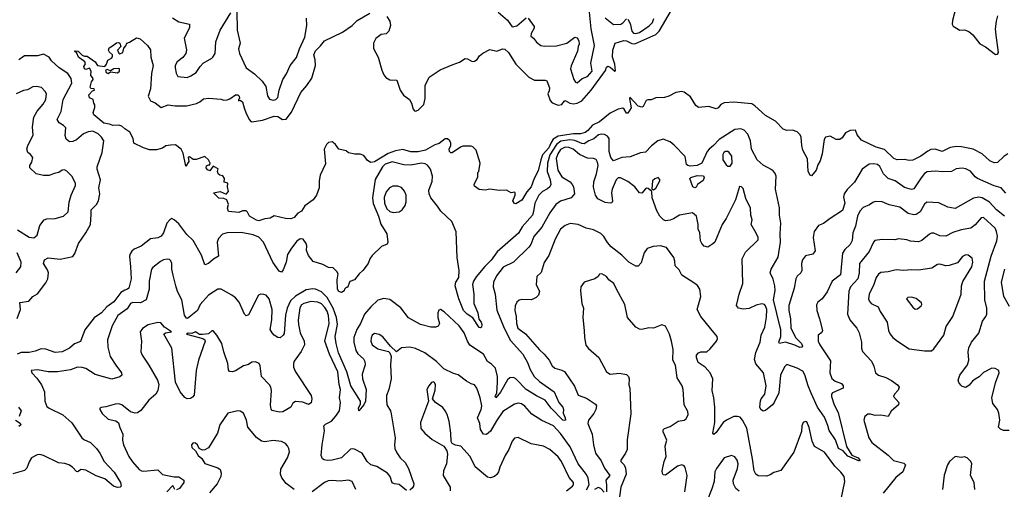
# Model space of a CAD drawing. Extents: x 2133461 to 2293071, y 753526 to 916327.
# Tile 122 of 256: x 2198004 to 2206362, y 815378 to 819363. Entities that reach past the tile are written whole.
import ezdxf

# ---------------------------------------------------------------- set-up
doc = ezdxf.new("R2010")
doc.units = 0

msp = doc.modelspace()

# ---------------------------------------------------------------- linework, layer by layer
at = {"layer": '0CON10XD'}
for points in [[(2202320, 819375), (2202372, 819305), (2202370, 819290), (2202346.2, 819245), (2202343.9, 819223.9), (2202365, 819207.5), (2202391.7, 819171.7), (2202427.5, 819145), (2202458.3, 819138.3), (2202559.7, 819140.3), (2202647.5, 819165), (2202715, 819216.2), (2202735, 819210), (2202750.8, 819185), (2202754, 819156), (2202744.3, 819135.7), (2202737.5, 819095), (2202685, 818972), (2202678.9, 818945), (2202706.8, 818855), (2202722.2, 818832.2), (2202735, 818827.3), (2202777.1, 818862.9), (2202825, 818881.1), (2202862.8, 818925), (2202852.7, 818995), (2202884.3, 819145), (2202854.4, 819285), (2202835.8, 819484.2)], [(2201528.6, 818301.4), (2201448.8, 818255), (2201385, 818240.4), (2201325, 818240.5), (2201255, 818260.4), (2201195, 818251.1), (2201132.3, 818227.7), (2201015, 818155.7), (2200985, 818150), (2200957, 818167), (2200925, 818210), (2200895, 818222.5), (2200847.5, 818222.5), (2200795, 818232), (2200775, 818251.2), (2200714.2, 818264.2), (2200685.7, 818305), (2200665, 818321.9), (2200655, 818326.7), (2200625, 818321.9), (2200606.7, 818305), (2200589.4, 818265), (2200599.3, 818140.7), (2200554.5, 818045), (2200544.5, 817995), (2200545.5, 817935), (2200523.6, 817875), (2200493.5, 817835), (2200425.2, 817784.8), (2200395, 817737.5), (2200365, 817720), (2200334.7, 817685.3), (2200305, 817673.7), (2200260, 817675), (2200165, 817698), (2200130.5, 817679.5), (2200085, 817674.2), (2200035, 817656.9), (2200015, 817661.5), (2199954.2, 817695), (2199938.3, 817728.3), (2199925, 817740), (2199895, 817740), (2199863.9, 817726.1), (2199775, 817734), (2199766.7, 817765), (2199776.2, 817795), (2199762.5, 817835), (2199736.4, 817846.4), (2199695, 817847.5), (2199650, 817895), (2199705, 817906), (2199755, 817882.5), (2199777.5, 817905), (2199767.5, 817945), (2199770, 817975), (2199740, 817985), (2199742.5, 818015), (2199728.8, 818038.8), (2199703.6, 818043.6), (2199687.5, 818055), (2199683.3, 818075), (2199688.3, 818098.3), (2199645, 818120), (2199618.3, 818081.7), (2199598.3, 818088.3), (2199586.7, 818105), (2199588.3, 818121.7), (2199605, 818132.5), (2199617.5, 818132.5), (2199620, 818145), (2199605, 818173.3), (2199575, 818203.3), (2199503, 818177), (2199475, 818176.7), (2199445, 818200), (2199435, 818197.5), (2199439.3, 818160.7), (2199415, 818120), (2199390.5, 818230.5), (2199373, 818263), (2199325, 818300), (2199285, 818298.8), (2199245, 818291.2), (2199215, 818274), (2199165, 818260), (2199105, 818260), (2199053.3, 818275), (2198973.3, 818315), (2198966.7, 818355), (2198939.1, 818409.1), (2198895, 818435.8), (2198870.7, 818460.7), (2198845, 818469.4), (2198795, 818465.7), (2198765, 818477.5), (2198716.7, 818485), (2198632.5, 818555), (2198627.5, 818575), (2198641.7, 818618.3), (2198641.7, 818641.7), (2198632.5, 818655), (2198627.5, 818685), (2198595, 818700), (2198590, 818725), (2198621.7, 818758.3), (2198640, 818765), (2198637, 818777), (2198608.3, 818778.3), (2198600.7, 818790.7), (2198613.3, 818835), (2198627.5, 818855), (2198625, 818870), (2198608.3, 818888.3), (2198610, 818925), (2198595, 818952.5), (2198565, 818940), (2198553.3, 818945), (2198547.5, 818965), (2198561.7, 818988.3), (2198557.5, 819005), (2198503.3, 819045), (2198488.8, 819078.8), (2198470, 819095), (2198475, 819100), (2198500, 819095), (2198535, 819062.5), (2198555, 819052.5), (2198575, 819052.5), (2198643.3, 819005), (2198664, 818974), (2198725, 818966.7), (2198740, 818985), (2198750.7, 819019.3), (2198783, 819037), (2198791.7, 819048.3), (2198792.5, 819065), (2198765, 819087.5), (2198756.7, 819105), (2198762.5, 819125), (2198791.7, 819141.7), (2198825, 819166.2), (2198845, 819170), (2198852.5, 819165), (2198862.5, 819135), (2198833.3, 819105), (2198845, 819080), (2198855, 819072.5), (2198880, 819085), (2198888.3, 819121.7), (2198905, 819140), (2198912.5, 819165), (2198935, 819171.2), (2198995, 819208.9), (2199025, 819200.8), (2199087.5, 819145), (2199115, 819107.5), (2199117.5, 819045), (2199136.7, 818975), (2199123, 818907), (2199112.9, 818775), (2199094.3, 818715), (2199114.5, 818674.5), (2199155, 818658.1), (2199205, 818618.8), (2199265, 818641.2), (2199322.4, 818632.4), (2199418.5, 818631.5), (2199505, 818651.5), (2199534.1, 818665.9), (2199565, 818691.2), (2199606.4, 818696.4), (2199715, 818690), (2199735, 818680), (2199765, 818683.3), (2199788.3, 818691.7), (2199835, 818726.7), (2199855, 818726.7), (2199867.5, 818715), (2199870, 818695), (2199860, 818685), (2199860, 818675), (2199875, 818680), (2199895, 818666.7), (2199910, 818615), (2199926.9, 818566.9), (2199955, 818513.8), (2199965, 818499.2), (2199975, 818495.7), (2200065, 818510.5), (2200164.7, 818545.3), (2200195, 818541.8), (2200235, 818515.8), (2200265, 818520), (2200311.6, 818578.4), (2200390.6, 818745), (2200441.5, 818805), (2200483.2, 818866.8), (2200516.1, 818973.9), (2200512.1, 819022.1), (2200500, 819065), (2200515, 819100), (2200557.9, 819142.1), (2200590, 819185), (2200743.2, 819256.8), (2200825.7, 819315), (2200867.1, 819355), (2200975, 819417.8)], [(2199643.6, 819046.4), (2199662.6, 819077.4), (2199668.5, 819175), (2199705.6, 819275), (2199795, 819420)], [(2199845.8, 819435.8), (2199850.6, 819275), (2199875.5, 819165), (2199861.8, 819115), (2199868.9, 819075), (2199925, 818954.2), (2199996, 818905), (2200062.6, 818842.6), (2200092.5, 818795), (2200105.9, 818715.9), (2200125, 818690), (2200155, 818680), (2200176.7, 818685), (2200195, 818703.3), (2200205.6, 818765), (2200237.8, 818855), (2200268.9, 818905), (2200300, 818975), (2200353.3, 819043.3), (2200377.7, 819115), (2200424.6, 819215), (2200441.3, 819315), (2200439.7, 819375)], [(2201119.7, 819389.7), (2201145, 819351.2), (2201151.5, 819315), (2201136.2, 819265), (2201115.6, 819244.4), (2201073.5, 819236.5), (2201027.8, 819202.2), (2201006.6, 819165), (2201008.1, 819118.1), (2201045.4, 819045), (2201077.3, 818935), (2201094.7, 818894.7), (2201113.1, 818873.1), (2201145, 818851.9), (2201205, 818850), (2201233.1, 818765), (2201263.1, 818723.1), (2201312.9, 818685), (2201330, 818655), (2201345, 818602.5), (2201355, 818590), (2201365, 818586.2), (2201385, 818594), (2201435, 818644), (2201445.3, 818694.7), (2201444.7, 818805), (2201480.5, 818875), (2201573.8, 818936.2), (2201675, 818980.9), (2201737.9, 819002.1), (2201785, 819033.1), (2201805, 819031.4), (2201845, 819008), (2201865, 819010), (2201886, 819025), (2201905.6, 819055), (2201935, 819080), (2201995, 819110.6), (2202054.3, 819095.7), (2202103.3, 819115), (2202123, 819113), (2202153.3, 819085), (2202214.6, 818984.6), (2202324.6, 818874.6), (2202375, 818849.4), (2202465, 818850.8), (2202478.8, 818845), (2202501.2, 818785), (2202499.3, 818760.7), (2202487.5, 818735), (2202507, 818677), (2202525, 818658.6), (2202575, 818636.7), (2202605, 818643.3), (2202625, 818672.5), (2202633.9, 818676.1), (2202673.5, 818653.5), (2202705, 818649.2), (2202735, 818654.6), (2202775, 818674.6), (2202854.9, 818765.1), (2202976.8, 818933.2), (2202985, 818960), (2202995, 818968.8), (2203015, 818960.4), (2203055, 818926.2), (2203061.7, 818928.3), (2203056, 818985), (2203035.4, 819045), (2203038.2, 819105), (2203060, 819165), (2203132.1, 819187.9), (2203155, 819183.8), (2203200.1, 819160.1), (2203225, 819157.4), (2203405, 819237.5), (2203432.9, 819265), (2203537.3, 819442.7)], [(2202065, 819426.2), (2202145, 819358.8), (2202185, 819302.5), (2202225, 819311.4), (2202302.2, 819377.8)], [(2205950, 819465), (2205922.9, 819355), (2205920.8, 819325), (2205927.3, 819307.3), (2205984.5, 819274.5), (2206025, 819276.9), (2206061.7, 819261.7), (2206093.7, 819233.7), (2206155, 819158.8), (2206203.6, 819133.6), (2206288.3, 819068.3), (2206305, 819070), (2206312.5, 819085), (2206291.7, 819231.7), (2206287.5, 819285), (2206295, 819350), (2206306.7, 819395)], [(2199300.3, 819380.3), (2199355, 819344.2), (2199444, 819324), (2199444.2, 819295), (2199398.6, 819205), (2199418.3, 819108.3), (2199414, 819075), (2199387.6, 819042.4), (2199341.2, 819005), (2199324, 818975), (2199322, 818955), (2199330.7, 818910.7), (2199345, 818880), (2199425, 818872.5), (2199455, 818886.7), (2199501.2, 818915), (2199535, 818966.7), (2199561.2, 818995), (2199635, 819036), (2199643.6, 819046.4)], [(2202975, 819379.7), (2203045, 819323.6), (2203105.7, 819324.3), (2203124.7, 819335.3), (2203155, 819370.8)], [(2203165, 819368), (2203185, 819330.8), (2203200.2, 819265), (2203215, 819249.7), (2203235, 819244.8), (2203265, 819255.3), (2203348.6, 819311.4), (2203375, 819339.5), (2203387.9, 819372.1)], [(2197982, 816828), (2198010, 816905), (2198005.8, 816964.2), (2198080, 816975), (2198115, 817014.7), (2198155, 817037.3), (2198225, 817129.1), (2198241.1, 817165), (2198248.9, 817215), (2198241, 817241), (2198206.2, 817295), (2198213.1, 817325), (2198245, 817343.3), (2198348.3, 817331.7), (2198455.7, 817354.3), (2198471.1, 817378.9), (2198503.1, 817465), (2198565.3, 817554.7), (2198604.5, 817625), (2198609.8, 817709.8), (2198611.7, 817748.3), (2198656.4, 817793.6), (2198673.3, 817826.7), (2198682.5, 817885), (2198675.5, 817935), (2198688.2, 818005), (2198660, 818095), (2198660.6, 818115), (2198702.7, 818235), (2198717.1, 818335), (2198699.4, 818365), (2198670, 818395), (2198625, 818416), (2198585, 818410.7), (2198545, 818394.6), (2198485, 818342.3), (2198455, 818329.2), (2198425, 818326.5), (2198398.2, 818348.2), (2198390.8, 818380.8), (2198394, 818445), (2198375.4, 818465), (2198338.1, 818488.1), (2198321.6, 818515), (2198355.4, 818584.6), (2198373.4, 818686.6), (2198445.8, 818825), (2198441.3, 818865), (2198412.5, 818907.5), (2198340, 818955), (2198274, 819015), (2198255, 819046.2), (2198205, 819071.2), (2198155, 819055.7), (2198044.1, 819055.9), (2197996.5, 819023.5)], [(2198755, 818907.5), (2198775, 818920), (2198835, 818912.5), (2198850, 818925), (2198850, 818945), (2198845, 818947.5), (2198803, 818947), (2198775, 818930), (2198745, 818940), (2198733.3, 818935), (2198737.5, 818915), (2198755, 818907.5)], [(2197985, 817580), (2198085, 817518.9), (2198125, 817511.9), (2198150.8, 817535), (2198173.7, 817616.3), (2198211.4, 817665), (2198235, 817673.5), (2198304.2, 817675.8), (2198376.7, 817695), (2198415, 817733.8), (2198423.6, 817815), (2198441.1, 817875), (2198476.2, 817955), (2198478, 817975), (2198445, 818036), (2198405, 818076.7), (2198385, 818088.8), (2198365, 818086.2), (2198335, 818065.8), (2198295, 818058.6), (2198255, 818041.1), (2198205, 818040), (2198144, 818054), (2198088.8, 818105), (2198090, 818125), (2198105.8, 818155), (2198113.8, 818195), (2198095, 818220), (2198073.3, 818235), (2198063.8, 818265), (2198072, 818295), (2198116.8, 818383.2), (2198112.3, 818455), (2198124.5, 818535), (2198152.6, 818587.4), (2198202, 818645), (2198226, 818685), (2198231.2, 818735), (2198221.2, 818755), (2198188.9, 818788.9), (2198145, 818797.5), (2198115, 818794), (2198070.9, 818769.1), (2198035, 818762.2), (2198005, 818748.6), (2197975, 818732.5)], [(2206393.3, 818225), (2206357.6, 818202.4), (2206305, 818152.5), (2206275, 818149.2), (2206240, 818165), (2206174.7, 818224.7), (2206098.1, 818265), (2205997.5, 818285), (2205955, 818286.5), (2205902.6, 818277.4), (2205835, 818244.5), (2205775, 818263.4), (2205739.6, 818260.4), (2205712.4, 818247.6), (2205654.3, 818205), (2205585, 818170), (2205555, 818168.5), (2205515, 818176.2), (2205453, 818173), (2205425, 818185.6), (2205345, 818260.4), (2205275, 818281.1), (2205149.8, 818339.8), (2205112, 818385), (2205100, 818425), (2205053.3, 818423.3), (2205015, 818404), (2204985, 818360), (2204965, 818345.8), (2204935, 818347.1), (2204885, 818374.4), (2204844.2, 818365), (2204833.3, 818345), (2204815.4, 818225), (2204798.5, 818165), (2204778.5, 818131.5), (2204765.6, 818085), (2204725, 818036.7), (2204714.4, 818044.4), (2204697.5, 818075), (2204691.7, 818181.7), (2204651.4, 818255), (2204642, 818295), (2204637.5, 818365), (2204628.8, 818385), (2204605, 818410), (2204565, 818426.7), (2204517, 818423), (2204485, 818433.3), (2204420.8, 818500.8), (2204335, 818549.2), (2204243.2, 818633.2), (2204218.5, 818648.5), (2204065, 818664.3), (2203983.6, 818656.4), (2203955.5, 818644.5), (2203934, 818615), (2203915, 818605.7), (2203855, 818626), (2203765, 818617.5), (2203742.5, 818635), (2203697.7, 818707.7), (2203645, 818746.7), (2203625, 818753.3), (2203575, 818746.2), (2203515, 818713.3), (2203478.3, 818701.7), (2203405, 818699.2), (2203365, 818684.4), (2203335, 818684), (2203323.1, 818676.9), (2203296.7, 818625), (2203285, 818621.2), (2203255, 818628.8), (2203183, 818707), (2203180, 818695), (2203195.8, 818615), (2203165, 818570), (2203155, 818570), (2203136.2, 818605), (2203125, 818611.2), (2203085, 818604.4), (2203015, 818569.6), (2202924.9, 818495.1), (2202865, 818468.9), (2202827.6, 818422.4), (2202805, 818406.1), (2202765.4, 818394.6), (2202705, 818395.5), (2202575, 818374.5), (2202532.2, 818347.8), (2202513.8, 818316.2), (2202495.1, 818275), (2202442.7, 818217.3), (2202426.2, 818175), (2202405, 818080), (2202371.4, 818015), (2202346.7, 817945), (2202308.4, 817901.6), (2202265, 817832.9), (2202215, 817800), (2202203.6, 817803.6), (2202190, 817825), (2202208.8, 817875), (2202210, 817895), (2202205, 817900), (2202175, 817893.8), (2202135, 817917.5), (2202075, 817913.3), (2201995, 817926.2), (2201955, 817917.5), (2201905, 817922.5), (2201865, 817950), (2201862.5, 817965), (2201891.7, 818028.3), (2201893.3, 818065), (2201900, 818075), (2201912, 818145), (2201877.5, 818255), (2201851.2, 818285), (2201835, 818290.8), (2201765, 818290), (2201745, 818282.5), (2201675, 818232.5), (2201663.9, 818233.9), (2201652.5, 818245), (2201650, 818265), (2201663.8, 818295), (2201663.8, 818315), (2201656, 818335), (2201635, 818351.2), (2201615, 818351.2), (2201565, 818313.8), (2201528.6, 818301.4)], [(2206375, 817891.9), (2206335, 817935.6), (2206275, 817954.4), (2206135, 818014.5), (2206115, 818029.4), (2206075, 818077.5), (2206035, 818098.1), (2206005, 818104.4), (2205953, 818097), (2205914.4, 818075.6), (2205841.2, 818071.2), (2205775, 818078.2), (2205707.8, 818072.2), (2205685, 818057.1), (2205655, 818020), (2205595, 817926.9), (2205575, 817921.5), (2205515, 817939.2), (2205434.6, 817994.6), (2205375, 818016.7), (2205335.5, 818055), (2205305.9, 818115.9), (2205285.3, 818135.3), (2205255, 818140.9), (2205215, 818136.5), (2205155.6, 818095), (2205090.5, 817985), (2205027.3, 817922.7), (2205003.4, 817886.6), (2204996.8, 817856.8), (2205008.2, 817805), (2204988.6, 817745), (2204884.6, 817675.4), (2204827.4, 817632.6), (2204783.8, 817616.2), (2204747.1, 817565), (2204740.8, 817515), (2204757.4, 817402.6), (2204738, 817372), (2204675, 817357.9), (2204650.3, 817325), (2204641.7, 817295), (2204642.5, 817235), (2204633.6, 817215), (2204605, 817187.3), (2204592.2, 817165), (2204577.7, 817085), (2204532.7, 816937.3), (2204531.9, 816895), (2204547.6, 816825), (2204550.6, 816745), (2204593.2, 816663.2), (2204640.9, 816615), (2204647.9, 816592.1), (2204643.8, 816585), (2204625, 816581.1), (2204585, 816600.2), (2204505, 816625.3), (2204452.5, 816615), (2204449.2, 816625), (2204464.6, 816675.4), (2204465.3, 816734.7), (2204459.2, 816755), (2204403.2, 816985), (2204416.1, 817065), (2204413.9, 817103.9), (2204400.9, 817160.9), (2204374.4, 817215), (2204383.6, 817245), (2204443, 817347), (2204461.9, 817475), (2204458.9, 817545), (2204464.5, 817635), (2204453.1, 817705), (2204455, 817767.5), (2204419.3, 817925), (2204424.3, 818035), (2204413.4, 818063.4), (2204395, 818085.8), (2204315, 818127.8), (2204264.4, 818175), (2204215, 818263.3), (2204206.4, 818335), (2204197.1, 818362.9), (2204185, 818391.2), (2204154.2, 818424.2), (2204125, 818435.8), (2204075, 818432.5), (2203940.6, 818345), (2203893.5, 818295), (2203855.5, 818265), (2203840, 818245), (2203794.4, 818145), (2203755, 818126.8), (2203695, 818120), (2203674.5, 818124.5), (2203664.5, 818134.5), (2203652.2, 818202.2), (2203558.9, 818298.9), (2203525, 818325.7), (2203465, 818348.9), (2203420.8, 818335), (2203367.9, 818292.1), (2203315, 818237.8), (2203275, 818234.6), (2203185, 818200), (2203115, 818192.9), (2203045, 818166), (2203022.5, 818192.5), (2203006.6, 818245), (2203007.5, 818355), (2202994.3, 818375), (2202968.9, 818388.9), (2202945, 818391.2), (2202918, 818385), (2202877, 818353), (2202835, 818335.2), (2202795, 818308.9), (2202775, 818311.1), (2202715, 818337.9), (2202674.4, 818344.4), (2202598, 818332.1), (2202559.2, 818305), (2202503.7, 818215), (2202484.8, 818144.8), (2202480, 818075), (2202508.1, 818005), (2202511.1, 817965), (2202505, 817945.6), (2202485, 817926.4), (2202441.4, 817905), (2202411.9, 817875), (2202375.4, 817805), (2202366.5, 817735), (2202356.1, 817705), (2202270.5, 817605), (2202237.6, 817552.4), (2202057.1, 817392.9), (2202005, 817320.9), (2201951.7, 817268.3), (2201878.7, 817181.3), (2201855.3, 817145), (2201846.8, 817115), (2201857.7, 817035), (2201858.1, 816955), (2201894.1, 816875.9), (2201901.2, 816821.2), (2201920.8, 816795), (2201926, 816775), (2201925, 816752.5), (2201915, 816746.7), (2201905, 816751.2), (2201851.5, 816831.5), (2201802.5, 816865), (2201771.5, 816895), (2201731.9, 816995), (2201700.9, 817105), (2201705.3, 817134.7), (2201731.5, 817175), (2201735.6, 817235.6), (2201716.9, 817345), (2201707.7, 817562.3), (2201670.7, 817650.7), (2201577.4, 817737.4), (2201551.1, 817781.1), (2201495, 817851.9), (2201478.5, 817885), (2201477.7, 817915), (2201505, 817990), (2201508.8, 818035), (2201491.6, 818095), (2201465, 818128.7), (2201445, 818140.3), (2201414.1, 818145.9), (2201325, 818129.5), (2201265, 818131.8), (2201166.2, 818156.2), (2201105, 818136.8), (2201084.8, 818115), (2201022.2, 818007.8), (2200998.1, 817851.9), (2201004.1, 817804.1), (2201049.7, 817695), (2201069.2, 817629.2), (2201120, 817545), (2201130, 817475), (2201123, 817457), (2201075, 817437.5), (2200995, 817363.3), (2200976, 817335), (2200961.4, 817295), (2200916.7, 817233.3), (2200884.6, 817205.4), (2200845, 817155.8), (2200805, 817142.5), (2200785, 817090), (2200775, 817090), (2200760, 817075), (2200758.3, 817061.7), (2200735, 817047.5), (2200712.5, 817055), (2200701.2, 817075), (2200697.8, 817155), (2200705.8, 817205), (2200696.8, 817226.8), (2200665, 817258), (2200625, 817259.2), (2200575.8, 817285.8), (2200495, 817311.2), (2200455, 817362.5), (2200438.8, 817405), (2200441.2, 817445), (2200436.2, 817465), (2200410.7, 817500.7), (2200385, 817503.3), (2200355, 817483.8), (2200310.8, 817425), (2200278.3, 817371.7), (2200265.7, 817305), (2200240.3, 817239.7), (2200225, 817220), (2200205, 817228.8), (2200152.7, 817305), (2200074.2, 817475), (2200035, 817518.2), (2199985, 817536.9), (2199885, 817556.4), (2199765, 817554.5), (2199726.4, 817543.6), (2199692.5, 817505), (2199680.6, 817475), (2199692, 817355), (2199649.4, 817330.6), (2199607.5, 817295), (2199573.9, 817283.9), (2199548.1, 817365), (2199475, 817488.1), (2199421.1, 817541.1), (2199355, 817630), (2199315, 817666), (2199295, 817675.2), (2199277.7, 817665), (2199251.6, 817635), (2199225.4, 817555), (2199203.3, 817526.7), (2199175, 817512.4), (2199115, 817502.3), (2199035, 817442.2), (2198975, 817416.4), (2198955, 817397.8), (2198940.4, 817375), (2198936.6, 817355), (2198945.3, 817265.3)], [(2206364.8, 817694.8), (2206295, 817749.6), (2206235, 817813.3), (2206175, 817850), (2206145, 817857.8), (2206101.8, 817848.2), (2205945, 817760.6), (2205882, 817772), (2205805, 817809.2), (2205705, 817814.2), (2205685, 817798), (2205648.5, 817731.5), (2205615, 817710.5), (2205595, 817706.5), (2205545, 817719.5), (2205475, 817773.3), (2205385, 817791.5), (2205325, 817818.2), (2205265, 817819.4), (2205245, 817811.4), (2205218.3, 817791.7), (2205165, 817768.9), (2205135, 817738.1), (2205116.3, 817695), (2205098, 817612), (2205075.5, 817555), (2205069.6, 817490.4), (2205052.9, 817455), (2205007.4, 817412.6), (2204989.7, 817380.3), (2204972.3, 817197.7), (2204899.4, 817145), (2204857.4, 817052.6), (2204815, 816994.2), (2204778, 816965), (2204767, 816943), (2204770, 816895), (2204794.4, 816825), (2204818.8, 816725), (2204811.7, 816708.3), (2204781.2, 816685), (2204783.1, 816635), (2204796.7, 816605), (2204887.4, 816467.4), (2204882.1, 816365), (2204898.8, 816318.8), (2204925, 816295.6), (2204978.8, 816275), (2204994, 816255), (2204993.3, 816235), (2204904.3, 816195), (2204896.5, 816185), (2204895.4, 816165), (2204916.9, 816095), (2204950.6, 816030.6), (2205022.1, 815742.1), (2205068.6, 815668.6), (2205120.8, 815645), (2205136, 815625), (2205133, 815617), (2205035, 815657.5), (2204993.2, 815703.2), (2204954.4, 815724.4), (2204928.6, 815798.6), (2204876, 815876), (2204865, 815918.6), (2204835, 815990.5), (2204776.3, 816075), (2204722.5, 816192.5), (2204697.1, 816255), (2204669.8, 816349.8), (2204650.8, 816380.8), (2204605, 816406.5), (2204515, 816436.9), (2204495, 816418), (2204463.2, 816345), (2204446.7, 816195), (2204408, 816115), (2204394.2, 816095.8), (2204335, 816046), (2204315, 816041.2), (2204294.3, 816055), (2204286.9, 816075), (2204291.3, 816128.7), (2204297.5, 816145), (2204329.4, 816185), (2204341.5, 816255), (2204318.5, 816365), (2204251.7, 816441.7), (2204240.5, 816479.5), (2204252.6, 816537.4), (2204290.6, 816625), (2204299.2, 816685), (2204328.5, 816755), (2204341.9, 816838.1), (2204345.3, 816905), (2204335, 816935.7), (2204325, 816945.6), (2204305, 816951.5), (2204255, 816939.6), (2204195, 816911.4), (2204145, 816906.9), (2204104.5, 816914.5), (2204087.9, 816937.9), (2204110, 817035), (2204141.5, 817125), (2204136, 817335), (2204165, 817390), (2204273.3, 817495), (2204271.2, 817515), (2204255, 817552.5), (2204214.2, 817625), (2204222.5, 817665), (2204209.2, 817705), (2204207.5, 817765), (2204168.8, 817845), (2204145, 817930), (2204130, 817945), (2204113.3, 817946.7), (2204078.8, 817835), (2204000, 817675), (2203966.4, 817623.6), (2203925, 817522.5), (2203904.1, 817475.9), (2203888.8, 817461.2), (2203845, 817433.3), (2203815, 817442.5), (2203794.2, 817464.2), (2203784.2, 817485), (2203776, 817555), (2203762.5, 817585), (2203764.3, 817625), (2203748.6, 817695), (2203715, 817724.2), (2203605, 817704.2), (2203555, 817672), (2203525, 817660.8), (2203487.3, 817657.3), (2203468.8, 817665), (2203437, 817697), (2203412, 817742), (2203371.7, 817851.7), (2203370, 817905), (2203339.5, 817929.5), (2203325, 817933.8), (2203315, 817928), (2203285, 817892), (2203265, 817894.3), (2203225.8, 817945.8), (2203165, 817990.4), (2203105, 818020), (2203085, 818021.1), (2203066, 818004), (2203033.5, 817925), (2203026.7, 817895), (2203037.3, 817822.7), (2203030.8, 817809.2), (2203015, 817806), (2202975, 817811.2), (2202912, 817842), (2202891.4, 817875), (2202875, 817942.5), (2202876.6, 817986.6), (2202898.9, 818055), (2202913.3, 818125), (2202910, 818155), (2202896.5, 818176.5), (2202876.1, 818186.1), (2202825, 818187.5), (2202755, 818220.3), (2202703.2, 818263.2), (2202665, 818279.5), (2202635, 818281.2), (2202595, 818260.8), (2202570.9, 818225), (2202557.7, 818185), (2202573.3, 818085), (2202605, 818029.7), (2202675.9, 817985.9), (2202694.4, 817965), (2202704.6, 817944.6), (2202714.5, 817885), (2202685, 817852.5), (2202595, 817824.1), (2202556.2, 817795), (2202504.1, 817725), (2202435, 817601.5), (2202367.3, 817522.7), (2202343.3, 817455), (2202326, 817434), (2202194.3, 817305.7), (2202106.5, 817263.5), (2202051.7, 817188.3), (2202025.6, 817135), (2202021.9, 817095), (2202039.5, 817035), (2202053.2, 816896.8), (2202115.3, 816745), (2202170.1, 816640.1), (2202275.6, 816525.6), (2202314.6, 816455), (2202336.9, 816395), (2202372.1, 816335), (2202415, 816292.1), (2202541.9, 816205), (2202580, 816115), (2202613.3, 816075), (2202619.6, 816055), (2202616.1, 816025), (2202633.6, 815985), (2202635.6, 815965), (2202625, 815960.6), (2202615, 815965.5), (2202515.9, 816065), (2202465.3, 816135.3), (2202390.5, 816170.5), (2202303.9, 816225), (2202215, 816314.6), (2202195, 816327.3), (2202165.8, 816324.2), (2202145, 816307.3), (2202085, 816200.8), (2202044.4, 816154.4), (2202040, 816165), (2202052.8, 816197.2), (2202061.1, 816285), (2202058.4, 816335), (2202042.9, 816405), (2202009.5, 816439.5), (2201973.6, 816463.6), (2201941.9, 816525), (2201825, 816601.8), (2201804.3, 816634.3), (2201776, 816706), (2201733.8, 816763.8)], [(2204035, 818118.8), (2204050.5, 818145), (2204048.2, 818205), (2204027.2, 818237.2), (2204014.4, 818244.4), (2203995, 818244.3), (2203980.8, 818235), (2203971.6, 818218.4), (2203971.4, 818175), (2204000.6, 818130.6), (2204015, 818120.8), (2204035, 818118.8)], [(2203385, 817920), (2203405, 817932.5), (2203437.5, 817995), (2203437, 818007), (2203425, 818022.5), (2203395, 818013.3), (2203376.7, 817995), (2203370, 817925), (2203385, 817920)], [(2203735, 817936.7), (2203716.7, 817945), (2203691.2, 818015), (2203701.2, 818025), (2203755, 818040), (2203807.6, 818037.6), (2203814, 818025), (2203805, 817997.5), (2203757.5, 817965), (2203745, 817942.5), (2203735, 817936.7)], [(2201175, 817726.7), (2201225, 817732.5), (2201249.8, 817750.2), (2201274.7, 817785.3), (2201283.8, 817816.2), (2201283.8, 817875), (2201269.2, 817909.2), (2201245, 817939.4), (2201215, 817951.1), (2201170, 817950), (2201143, 817937), (2201115, 817902.9), (2201097.5, 817855), (2201101.6, 817805), (2201119.3, 817759.3), (2201145, 817736.1), (2201175, 817726.7)], [(2204978, 815295), (2205007.5, 815445), (2205002.9, 815485), (2204975, 815522.5), (2204923.1, 815575), (2204835, 815693.8), (2204750.5, 815740.5), (2204731.9, 815785), (2204705, 815902.5), (2204685, 815950), (2204675, 815953.3), (2204653.3, 815945), (2204644.1, 815915.9), (2204640.5, 815869.5), (2204576.3, 815693.7), (2204465, 815536), (2204405, 815520), (2204375, 815500), (2204341.9, 815488.1), (2204271.5, 815491.5), (2204252.9, 815505), (2204239.5, 815535), (2204225.2, 815635.2), (2204176.4, 815896.4), (2204139.2, 815965), (2204119.4, 815989.4), (2204096.9, 815996.9), (2204065, 815996.6), (2204004.4, 815965.6), (2203975, 815943.8), (2203915, 815858.8), (2203895, 815843.3), (2203886.7, 815855), (2203904.6, 815945), (2203904.5, 816075), (2203897.1, 816155), (2203883.1, 816215), (2203888.8, 816315), (2203865.8, 816365), (2203822.9, 816415), (2203762.9, 816452.9), (2203747.7, 816495), (2203750, 816515), (2203765.3, 816534.7), (2203785, 816544.5), (2203836.2, 816545), (2203865, 816569.2), (2203920, 816635), (2203926.2, 816655), (2203923.8, 816675), (2203870.5, 816740.5), (2203785, 816844), (2203754.3, 816905), (2203785.6, 817015), (2203776.9, 817076.9), (2203756.5, 817106.5), (2203734.5, 817124.5), (2203625, 817195.8), (2203600.7, 817240.7), (2203569.2, 817275), (2203566.5, 817315), (2203555.3, 817345.3), (2203495, 817430), (2203443.4, 817443.4), (2203381.7, 817438.3), (2203329.5, 817420.5), (2203303.8, 817385), (2203279.6, 817300.4), (2203255, 817272.5), (2203235, 817270.8), (2203175, 817305.6), (2203115, 817363.5), (2203024.4, 817435), (2202992.9, 817472.9), (2202962.9, 817522.9), (2202938.1, 817548.1), (2202875, 817580), (2202813.5, 817593.5), (2202744.5, 817624.5), (2202675.7, 817634.3), (2202635, 817617.5), (2202595, 817585.8), (2202550.6, 817499.4), (2202496.8, 817363.2), (2202455, 817303.3), (2202431.3, 817218.7), (2202395, 817182.5), (2202388.1, 817115), (2202416.6, 817056.6), (2202407.5, 817025), (2202388.8, 817005), (2202347.5, 816985), (2202265, 816987.3), (2202245, 816982.7), (2202223.5, 816966.5), (2202208.4, 816935), (2202206.4, 816896.3), (2202218.2, 816845), (2202220.4, 816785), (2202232.9, 816745), (2202296.9, 816696.9), (2202415, 816562.5), (2202455.6, 816525), (2202498.1, 816475), (2202524.2, 816425), (2202546.6, 816406.6), (2202605, 816390), (2202627.2, 816377.2), (2202713.2, 816253.2), (2202745.8, 816175.8), (2202815, 816150.6), (2202890.3, 816100.3), (2202900, 816085), (2202895.8, 816055), (2202878.7, 816021.3), (2202832, 815965), (2202826.9, 815935), (2202864.7, 815844.7), (2202874, 815755), (2202892.7, 815685), (2202939, 815619), (2202967.3, 815557.3), (2203014.5, 815495), (2202978.7, 815455), (2202985.2, 815415), (2202984.4, 815355)], [(2206403.4, 815876.6), (2206355, 815875.9), (2206328.4, 815888.4), (2206314.1, 815905), (2206324.8, 815965), (2206316.8, 816025), (2206304.8, 816054.8), (2206265.9, 816105), (2206255.3, 816155), (2206287.7, 816282.2), (2206319.2, 816365), (2206316.7, 816385), (2206284.1, 816404.1), (2206255, 816406.2), (2206185, 816368), (2206147.3, 816332.7), (2206115, 816312.9), (2206092, 816295), (2206065, 816261.2), (2206035, 816242.5), (2206005, 816250), (2205991.7, 816261.7), (2205975, 816283.3), (2205970, 816305), (2205984.3, 816345), (2206050, 816435), (2206060.9, 816475), (2206054.6, 816545), (2206062.1, 816577.9), (2206084.4, 816625), (2206145, 816702), (2206175.6, 816805), (2206205.6, 816845), (2206213.1, 816865), (2206214.5, 816915), (2206197.5, 816985), (2206193.9, 817145), (2206251.6, 817355), (2206297.3, 817485), (2206303.2, 817525), (2206296.9, 817565), (2206283.3, 817595), (2206185, 817685.8), (2206165, 817682), (2206115, 817622.9), (2206076.7, 817595), (2205995, 817578.8), (2205925, 817556.9), (2205865, 817526.7), (2205815, 817530), (2205765, 817550.6), (2205745, 817551.4), (2205726.4, 817543.6), (2205660.7, 817489.3), (2205635, 817477.1), (2205565, 817483.3), (2205535, 817494.2), (2205465, 817503.3), (2205433.9, 817496.1), (2205325, 817498.1), (2205262.1, 817487.9), (2205250.8, 817475), (2205214.3, 817395), (2205134.2, 817295), (2205130, 817215), (2205119.2, 817165), (2205057.7, 817095), (2205042, 817058), (2205030, 816865), (2205049.4, 816815), (2205075.6, 816785), (2205108.9, 816745), (2205130.8, 816705), (2205150, 816625), (2205150, 816575), (2205157.3, 816547.3), (2205234.2, 816464.2), (2205254.1, 816424.1), (2205268.8, 816365), (2205295, 816346), (2205355, 816326.9), (2205405, 816301.4), (2205454, 816265), (2205470, 816245), (2205462.1, 816217.9), (2205428.8, 816185), (2205421.2, 816165), (2205465.4, 816115.4), (2205464.4, 816095), (2205400.4, 816039.6), (2205375.6, 815994.4), (2205315, 816007.5), (2205265, 816003.8), (2205225, 816016), (2205204.2, 816015.8), (2205176.7, 815995), (2205170, 815965), (2205212.5, 815815), (2205237.5, 815775), (2205376.2, 815666.2), (2205420.9, 815620.9), (2205508.8, 815598.8)], [(2197973.3, 817215), (2198013.8, 817265), (2198015.6, 817305), (2197982.7, 817385)], [(2201733.8, 816763.8), (2201607.5, 816885), (2201575, 816903.8), (2201562.7, 816897.3), (2201553.1, 816875), (2201552.7, 816835), (2201568.2, 816785), (2201555, 816760.8), (2201535.9, 816754.1), (2201495, 816754.3), (2201406.6, 816776.6), (2201305, 816834.2), (2201238.9, 816918.9), (2201145, 816988), (2201095, 816996.2), (2201045, 816983.3), (2200983.4, 816926.6), (2200930, 816865), (2200897.7, 816785), (2200866.1, 816735), (2200841.4, 816665), (2200841.2, 816625), (2200856.8, 816555), (2200875, 816526.8), (2200922.5, 816485), (2200932.6, 816462.6), (2200935.4, 816435), (2200909.7, 816355), (2200914.6, 816315), (2200945.2, 816225), (2200937.8, 816125), (2200925, 816095.5), (2200883.5, 816043.5), (2200880, 816065), (2200896, 816104), (2200896.3, 816126.3), (2200815.2, 816255), (2200781.7, 816375), (2200710.8, 816535), (2200689.1, 816615), (2200681.3, 816675), (2200700.5, 816775), (2200694.2, 816835), (2200665.4, 816915), (2200615, 817005.9), (2200565, 817054.1), (2200515, 817075.4), (2200492, 817078), (2200435, 817071.8), (2200345, 817016), (2200303.7, 816976.3), (2200273.1, 816915), (2200259.7, 816855), (2200249.1, 816700.9), (2200241.2, 816685), (2200215, 816663.8), (2200195, 816666), (2200165, 816685.7), (2200145.7, 816705), (2200128.9, 816735), (2200144.6, 816815.4), (2200146, 816905), (2200120.5, 816995), (2200095, 817024.4), (2200075, 817031.9), (2200047.5, 817032.5), (2200031.2, 817025), (2199945, 816857.5), (2199925, 816850), (2199913, 816863), (2199866.7, 816965), (2199835, 817001.9), (2199805.3, 817025.3), (2199715, 817076), (2199685, 817075.8), (2199607.1, 817025), (2199536.5, 816945), (2199512.2, 816895), (2199428.3, 816828.3), (2199418.8, 816828.8), (2199401.5, 816855), (2199380.6, 816985), (2199344.3, 817055), (2199328.2, 817105), (2199305.5, 817195), (2199295.6, 817245), (2199294.3, 817294.3), (2199285.6, 817315.6), (2199275, 817328.8), (2199255, 817332), (2199225, 817326), (2199199.1, 817310.9), (2199135, 817261.2), (2199122.5, 817245), (2199101.9, 817145), (2199103.5, 817075), (2199076.9, 816985), (2199028.4, 816961.6), (2198965, 816963.9), (2198945, 816955.5), (2198915, 816908.8), (2198838, 816852), (2198787.3, 816765), (2198748.1, 816645), (2198750.5, 816585), (2198771.5, 816505), (2198820.8, 816430.8), (2198868.1, 816365), (2198871.2, 816345), (2198855, 816332.5), (2198785, 816311.5), (2198645, 816351.3), (2198565, 816402.1), (2198535, 816412.5), (2198495, 816415.5), (2198435, 816392.1), (2198325, 816373.6), (2198245, 816373.3), (2198155, 816390.8), (2198100, 816385), (2198106.2, 816365), (2198150.3, 816320.3), (2198187.5, 816265), (2198214, 816205), (2198217.5, 816125), (2198235, 816081.2), (2198253.8, 816065), (2198369.5, 816009.5), (2198445, 815943.1), (2198530, 815815), (2198549.3, 815799.3), (2198603.8, 815773.8), (2198654.4, 815725), (2198685, 815684), (2198721.5, 815615), (2198805, 815522.9), (2198859.6, 815435), (2198865.7, 815405), (2198855.5, 815394.5), (2198835, 815392.1), (2198798.6, 815405), (2198726.7, 815466.7), (2198653, 815493), (2198565, 815541.5), (2198525.6, 815544.4), (2198495, 815526.7), (2198485, 815530), (2198452, 815565), (2198421.2, 815585), (2198387.4, 815597.4), (2198332.6, 815602.6), (2198205, 815665.5), (2198175, 815672.9), (2198150.6, 815669.4), (2198105, 815644.2), (2198085, 815612), (2198063.7, 815556.3), (2198045, 815537.8), (2197945, 815510)], [(2205685, 816552.5), (2205745, 816553.8), (2205765, 816571.2), (2205849.2, 816685), (2205869.7, 816760.3), (2205925, 816843.3), (2205995, 817033.3), (2206000, 817105), (2206008.8, 817141.2), (2206086.8, 817265), (2206096.2, 817306.2), (2206089.8, 817339.8), (2206055.5, 817365.5), (2206035, 817366.9), (2206006.2, 817353.8), (2205965, 817300.6), (2205894.3, 817275.7), (2205865, 817274.4), (2205815, 817288.9), (2205795, 817284.2), (2205746.7, 817253.3), (2205635, 817238.6), (2205575, 817241.4), (2205505, 817234.4), (2205445, 817241.4), (2205376.4, 817223.6), (2205315, 817216.4), (2205295, 817204.4), (2205274.5, 817175), (2205255.3, 817114.7), (2205216.2, 817033.8), (2205209.6, 816995), (2205215, 816976), (2205230.8, 816955), (2205292.5, 816925), (2205307.1, 816887.1), (2205367.1, 816795), (2205378.9, 816725), (2205393.7, 816693.7), (2205415.8, 816665), (2205454, 816635), (2205555, 816570.8), (2205685, 816552.5)], [(2198945.3, 817265.3), (2198951.1, 817165), (2198930, 817085), (2198920, 817075), (2198895, 817068.5), (2198861, 817049), (2198801.9, 816968.1), (2198742.4, 816927.6), (2198696.9, 816875), (2198635, 816833.3), (2198557.9, 816732.1), (2198518.9, 816631.1), (2198468.9, 816611.1), (2198426, 816575), (2198365, 816545.6), (2198305, 816538.1), (2198225, 816565.6), (2198185, 816569.5), (2198135, 816549.1), (2198085, 816537.4), (2198015, 816539.4), (2197982.7, 816525)], [(2206405, 816928.8), (2206358.8, 817015), (2206336.9, 817135), (2206366.1, 817246.1)], [(2203649.2, 815355), (2203670.5, 815495), (2203653.9, 815563.9), (2203645, 815577.5), (2203625, 815586.2), (2203586.4, 815573.6), (2203485, 815497.5), (2203465, 815500), (2203460.7, 815510.7), (2203458.8, 815535), (2203476, 815615), (2203491.9, 815655), (2203483.8, 815745), (2203496.7, 815795), (2203465.7, 815865), (2203467, 815883), (2203476.8, 815893.2), (2203525, 815912), (2203592.5, 815955), (2203645, 815963.3), (2203660, 815975), (2203678.8, 816011.2), (2203675, 816036.7), (2203644.3, 816095), (2203637.1, 816225), (2203626.3, 816256.3), (2203583.8, 816325), (2203569.6, 816430.4), (2203548.5, 816475), (2203552.2, 816565), (2203537.1, 816635), (2203519.4, 816695), (2203485, 816761.2), (2203455, 816773.8), (2203385, 816745.6), (2203345, 816749.4), (2203285, 816734), (2203265, 816736.2), (2203235, 816753.8), (2203162.5, 816835), (2203139.4, 816945), (2203068.6, 817075), (2203048.6, 817125), (2203006, 817155), (2202985, 817183.8), (2202945, 817206.7), (2202925, 817202.5), (2202913.3, 817185), (2202886.7, 817165), (2202795, 817134.4), (2202768.5, 817095), (2202763.4, 817063.4), (2202776.5, 816955), (2202788.8, 816915), (2202783.6, 816836.4), (2202795.6, 816725.6), (2202798.1, 816665), (2202810.9, 816600.9), (2202831.5, 816571.5), (2202919.2, 816495), (2202985, 816374), (2203015, 816356), (2203095, 816364.3), (2203155, 816352), (2203171.2, 816335), (2203177.1, 816315), (2203174.4, 816265), (2203184.4, 816235), (2203192, 816018), (2203161.7, 815798.3), (2203160, 815715), (2203147, 815683), (2203107.1, 815625), (2203107.5, 815615), (2203134.2, 815584.2), (2203147.7, 815557.8), (2203152.7, 815505), (2203105.5, 815394.5), (2203094.5, 815315)], [(2201288.5, 815368.5), (2201225, 815418), (2201185, 815424), (2201165, 815433.8), (2201147.8, 815485), (2201125.3, 815515.3), (2201035, 815571.2), (2200985, 815584.4), (2200953.6, 815615), (2200911.4, 815685), (2200845, 815718.9), (2200825, 815721.9), (2200812.8, 815717.2), (2200736.4, 815643.6), (2200656.4, 815623.6), (2200615, 815621.1), (2200587, 815627), (2200573.8, 815635), (2200564, 815665), (2200570.6, 815755), (2200590.4, 815875), (2200584.5, 815915), (2200598.9, 815931.1), (2200649.2, 815955), (2200684.2, 815995), (2200717.5, 816045), (2200726.4, 816115), (2200718.1, 816155), (2200726.1, 816225), (2200715.9, 816265.9), (2200704.2, 816375), (2200632.4, 816525), (2200592.6, 816635), (2200629.4, 816785), (2200626.2, 816853.8), (2200615, 816888.5), (2200595, 816921.3), (2200565, 816950.3), (2200535, 816965.7), (2200475, 816971), (2200415.7, 816954.3), (2200396.7, 816943.3), (2200382.8, 816917.2), (2200368.3, 816811.7), (2200369.1, 816775), (2200384.1, 816705), (2200417.9, 816635), (2200421.5, 816605), (2200393, 816547), (2200333.3, 816465), (2200327.5, 816445), (2200328.9, 816415), (2200344.6, 816375), (2200477.3, 816175), (2200484.3, 816145.7), (2200478.8, 816111.2), (2200455, 816097.5), (2200406.6, 816116.6), (2200345, 816123.3), (2200321.8, 816108.2), (2200305.5, 816074.5), (2200236.7, 816035), (2200205, 816033.3), (2200145.7, 816045.7), (2200137.8, 816057.8), (2200131.7, 816091.7), (2200141.8, 816215), (2200134.5, 816245), (2200123.1, 816265), (2200055, 816336), (2200044.4, 816424.4), (2200035.5, 816445.5), (2200005, 816460), (2199975, 816456.2), (2199945, 816438), (2199903.2, 816426.8), (2199835, 816383.1), (2199810, 816375), (2199785, 816377.5), (2199775, 816392.5), (2199771.9, 816445), (2199737.1, 816545), (2199720, 816615), (2199678, 816685), (2199645, 816722.5), (2199635, 816722.5), (2199605, 816697.5), (2199555, 816690.4), (2199531.3, 816691.3), (2199495, 816713.9), (2199465, 816700.4), (2199435, 816701.4), (2199420, 816695), (2199430.5, 816690.5), (2199558.9, 816658.9), (2199575.3, 816645.3), (2199577.5, 816635), (2199522.2, 816475), (2199502.3, 816385), (2199483.6, 816176.4), (2199471.7, 816158.3), (2199453, 816147), (2199425.8, 816145.8), (2199405, 816157.5), (2199365.8, 816205), (2199326.2, 816286.2), (2199295.3, 816575), (2199228.6, 816695), (2199240, 816705), (2199293.3, 816715), (2199234, 816754), (2199200.5, 816790.5), (2199175, 816792.5), (2199095, 816774), (2199045, 816741.2), (2199026.2, 816715), (2199038.8, 816635), (2199030.8, 816545), (2199042, 816515), (2199100.9, 816430.9), (2199172.9, 816305), (2199183.8, 816266.2), (2199175.8, 816215), (2199158, 816185), (2199100.8, 816135), (2199032.4, 816047.6), (2199005, 816027.5), (2198984.2, 816024.2), (2198945, 816033.8), (2198870, 816095), (2198845, 816102.5), (2198815, 816101.4), (2198735, 816078), (2198695, 816072.5), (2198682.5, 816065), (2198682.5, 816055), (2198705, 816020), (2198755, 815973.8), (2198818.8, 815958.8), (2198842.3, 815942.3), (2198852.7, 815902.7), (2198879.2, 815845), (2198877.5, 815795), (2198885.6, 815755.6), (2198930, 815655), (2198959.8, 815609.8), (2199018, 815545), (2199036.7, 815535), (2199055, 815530.6), (2199175, 815542.9), (2199215, 815503.3), (2199315, 815483.8), (2199355, 815483.8), (2199396, 815455), (2199396.2, 815435), (2199360, 815385), (2199335, 815374.2)], [(2205605, 816907.5), (2205625, 816910), (2205657.5, 816935), (2205662.5, 816945), (2205659.3, 816959.3), (2205615, 816995.8), (2205575, 817007.1), (2205542.5, 817005), (2205532.5, 816995), (2205536.7, 816985), (2205585, 816922.5), (2205605, 816907.5)], [(2202815, 815374), (2202836.5, 815415), (2202829.2, 815470.8), (2202814.1, 815504.1), (2202743.6, 815595), (2202677.5, 815737.5), (2202595, 815852.3), (2202534.4, 815915), (2202435, 815961.1), (2202352.5, 816015), (2202292.9, 816082.9), (2202264, 816104), (2202235, 816109.5), (2202205, 816100.8), (2202105, 816038.5), (2202050.8, 815959.2), (2202000.2, 815869.8), (2201965, 815843.1), (2201942, 815845), (2201915.8, 815885), (2201910.6, 815935), (2201888.6, 815985), (2201920.5, 816055), (2201925.4, 816085), (2201913.3, 816155), (2201895.8, 816205), (2201885.7, 816235.7), (2201865, 816263.3), (2201835, 816272), (2201796.7, 816295), (2201725, 816350), (2201685, 816360.6), (2201605, 816400.4), (2201541.3, 816461.3), (2201444, 816535), (2201365, 816572.9), (2201315, 816582.9), (2201245, 816578), (2201203.6, 816543.6), (2201151.1, 816591.1), (2201085, 816671.5), (2201055, 816691.2), (2201015, 816701.1), (2200995, 816685.8), (2200986.2, 816663.8), (2200983.8, 816633.8), (2200996.7, 816605), (2201045, 816570.4), (2201135.8, 816545.8), (2201146.2, 816535), (2201155.9, 816505.9), (2201151.5, 816435), (2201156.7, 816315), (2201138.6, 816225), (2201118.6, 816175), (2201116.4, 816136.4), (2201118.9, 816095), (2201151.4, 816045), (2201157.3, 816017.3), (2201190.9, 815815), (2201184.2, 815755), (2201188.1, 815725), (2201205, 815686), (2201234.4, 815645), (2201277.1, 815605), (2201304.5, 815555), (2201350, 815425), (2201346.9, 815405), (2201335, 815386.2), (2201315, 815370.8)], [(2202644.6, 815365.4), (2202696.2, 815405), (2202706.2, 815415), (2202706.2, 815435), (2202667.7, 815477.7), (2202603.3, 815615), (2202575, 815652.9), (2202505, 815715.7), (2202450, 815745), (2202345, 815763.3), (2202235, 815817.1), (2202205, 815811.4), (2202185, 815787.5), (2202155, 815716), (2202124.4, 815665), (2202080, 815565), (2202069.2, 815525), (2202055, 815503.3), (2202035, 815486.7), (2202000, 815475), (2201975, 815480), (2201869.7, 815569.7), (2201827.5, 815655), (2201748.8, 815745), (2201702.3, 815752.3), (2201676.1, 815766.1), (2201665, 815782.5), (2201664.3, 815855), (2201650.5, 815955), (2201633.2, 816013.2), (2201616.2, 816045), (2201595, 816071.2), (2201534.2, 816114.2), (2201507.5, 816145), (2201530.3, 816219.7), (2201533, 816263), (2201523.8, 816285), (2201515, 816290), (2201500, 816285), (2201475.8, 816255), (2201461.2, 816225), (2201473.3, 816125), (2201406.9, 815945), (2201408.5, 815895), (2201441.9, 815855), (2201505, 815800), (2201603.3, 815745), (2201630, 815705), (2201636, 815675), (2201628, 815595), (2201601.2, 815535), (2201597.5, 815495), (2201656.7, 815395), (2201658.8, 815365)], [(2197994.2, 816075), (2198015.6, 816045), (2198000, 815995)], [(2200335, 815375.6), (2200265, 815425.6), (2200230, 815475), (2200216.9, 815505), (2200221.3, 815548.7), (2200277.5, 815645), (2200294, 815695), (2200289.2, 815725), (2200277.9, 815747.9), (2200260, 815765), (2200225, 815782.5), (2200155, 815792.5), (2200085, 815780.9), (2200055, 815785.6), (2200015, 815818.6), (2199938.9, 815905), (2199928.1, 815965), (2199904.3, 816024.3), (2199875, 816042), (2199855, 816044.2), (2199770, 816025), (2199702.5, 815925), (2199682, 815855), (2199605, 815730), (2199575, 815712.5), (2199555, 815710), (2199527.5, 815725), (2199513.8, 815755), (2199495, 815770), (2199475, 815771.2), (2199461.2, 815755), (2199465, 815733.3), (2199495, 815703.3), (2199517.5, 815665), (2199548.8, 815638.8), (2199575, 815597.5), (2199685, 815561.2), (2199706.2, 815545), (2199714, 815515), (2199712, 815485), (2199680, 815425), (2199615, 815347.5)], [(2197967.5, 815965), (2198008.2, 815938.2), (2198012.5, 815925), (2197995, 815911.4)], [(2204112.4, 815362.4), (2204083.6, 815383.6), (2204064.4, 815425), (2204059.4, 815455), (2204097.1, 815555), (2204103.5, 815595), (2204095, 815623.8), (2204075, 815652), (2204045, 815664), (2203985, 815646), (2203919.2, 815555), (2203905.8, 815525), (2203899.2, 815445), (2203878.3, 815381.7), (2203835.8, 815275)], [(2206111.9, 815375), (2206105.6, 815435), (2206075.9, 815495.9), (2206086.4, 815596.4), (2206076.4, 815616.4), (2206046.2, 815645), (2206025, 815654), (2205995, 815646.2), (2205945, 815656.2), (2205897.7, 815612.3), (2205881.2, 815585), (2205851.7, 815498.3), (2205837.5, 815375)], [(2205508.8, 815598.8), (2205523.3, 815585), (2205502, 815525), (2205442.4, 815477.6), (2205332.7, 815345)], [(2199320, 815375), (2199305, 815410), (2199252.4, 815357.6)], [(2200855.7, 815375.7), (2200825, 815443.3), (2200795.8, 815455.8), (2200725, 815448.1), (2200655, 815453.3), (2200621.1, 815448.9), (2200590, 815435), (2200485.8, 815355)], [(2202965, 815354.1), (2202935.9, 815385.9), (2202915, 815392.5), (2202883.4, 815376.6)]]:
    msp.add_lwpolyline(points, dxfattribs=at)

doc.saveas('drawing.dxf')
